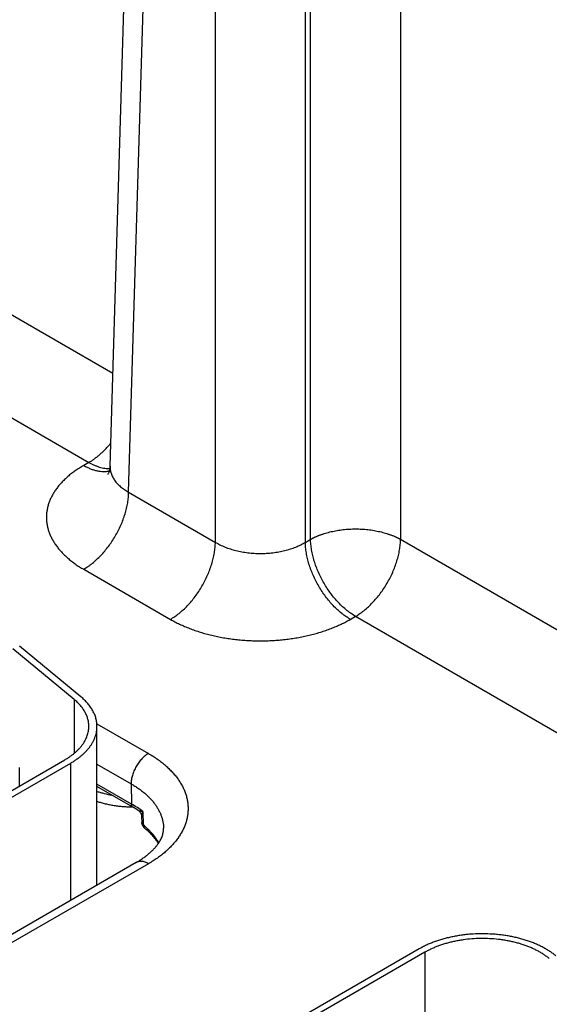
# Model space of a CAD drawing. Header units: inches. Extents: x 0 to 34, y 0 to 22.
# Tile 85 of 116: x 24.951 to 25.6, y 16.989 to 18.196. Entities that reach past the tile are written whole.
import ezdxf

# ---------------------------------------------------------------- set-up
doc = ezdxf.new("R2010")
doc.units = ezdxf.units.IN
doc.header["$LTSCALE"] = 1.87
doc.header["$MEASUREMENT"] = 0
doc.layers.get('0').update_dxf_attribs({"linetype": 'CONTINUOUS'})

msp = doc.modelspace()

# ---------------------------------------------------------------- linework, layer by layer
at = {"color": 7, "linetype": 'CONTINUOUS'}
for p, q in [((25.0613, 17.6486), (25.0972, 18.8361)), ((25.0841, 17.6165), (25.12, 18.8031)), ((25.1904, 17.5551), (25.1904, 18.7625)), ((25.3007, 17.5551), (25.3007, 18.7625)), ((25.3071, 17.5588), (25.3071, 18.7662)), ((25.4174, 18.3005), (25.4174, 17.5588)), ((24.7598, 17.9385), (25.0647, 17.7624)), ((24.7046, 17.8441), (25.0354, 17.6531)), ((25.0354, 17.6531), (25.029, 17.6494)), ((25.0841, 17.6165), (25.1904, 17.5551)), ((25.3007, 17.5551), (25.3071, 17.5588)), ((25.4174, 17.5588), (25.7223, 17.3827)), ((25.029, 17.5221), (25.1353, 17.4607)), ((25.3558, 17.4607), (25.3622, 17.4644)), ((25.3622, 17.4644), (25.693, 17.2734)), ((25.0172, 17.3626), (24.9421, 17.4245)), ((25.0254, 17.3659), (24.9503, 17.4278)), ((25.0172, 17.3626), (25.0172, 17.2963)), ((25.0452, 17.3328), (25.1084, 17.2963)), ((25.0453, 17.14), (25.0453, 17.3294)), ((24.7087, 17.1169), (25.006, 17.2886)), ((24.7158, 17.1128), (25.0131, 17.2845)), ((24.9505, 17.2566), (24.9505, 17.2789)), ((25.0131, 17.1163), (25.0131, 17.2845)), ((25.0453, 17.2833), (25.0872, 17.2591)), ((25.0876, 17.2343), (25.0453, 17.2587)), ((25.0894, 17.2303), (25.0453, 17.2558)), ((25.0872, 17.2591), (25.0876, 17.2343)), ((25.1014, 17.225), (25.1019, 17.2086)), ((25.0999, 17.2191), (25.1002, 17.2116)), ((25.0934, 17.1626), (24.7137, 16.9434)), ((25.1084, 17.1611), (24.7287, 16.9419)), ((25.44, 17.0566), (25.1105, 16.8664)), ((25.4471, 17.0525), (25.1176, 16.8623)), ((25.4471, 17.0525), (25.4471, 16.8861))]:
    msp.add_line(p, q, dxfattribs=at)
for points in [[(25.0613, 17.6486), (25.0612, 17.6471), (25.061, 17.6455), (25.0607, 17.6441), (25.0604, 17.6428), (25.0601, 17.6417), (25.0597, 17.6408), (25.0594, 17.64), (25.0591, 17.6394), (25.0589, 17.639), (25.0587, 17.6387), (25.0586, 17.6385), (25.0585, 17.6384)], [(25.096, 17.2263), (25.0961, 17.2262), (25.0966, 17.2258), (25.0971, 17.2254), (25.0975, 17.225), (25.0979, 17.2246), (25.0983, 17.2241), (25.0986, 17.2236), (25.0989, 17.223), (25.0992, 17.2225), (25.0994, 17.2219), (25.0996, 17.2213), (25.0998, 17.2207), (25.0999, 17.2201), (25.0999, 17.2195), (25.0999, 17.2191)]]:
    msp.add_lwpolyline(points, dxfattribs=at)
for centre, radius, start, end in [((25.0299, 17.1269), 0.1193, 56.3526, 60.0524), ((25.1092, 17.2118), 0.00902, 181.6021, 231.4199), ((25.0084, 17.14), 0.0369, 351.587, 359.9887)]:
    msp.add_arc(centre, radius, start, end, dxfattribs=at)
for points, knots in [([(25.0354, 17.6531), (25.0365, 17.6538), (25.0389, 17.6552), (25.0424, 17.6576), (25.0458, 17.6603), (25.0492, 17.6631), (25.0526, 17.6662), (25.0559, 17.6695), (25.0591, 17.6729), (25.0611, 17.6753), (25.0621, 17.6766)], [0, 0, 0, 0, 0.114507, 0.232446, 0.353643, 0.477884, 0.604924, 0.73449, 0.866288, 1, 1, 1, 1]), ([(25.029, 17.6494), (25.0272, 17.6484), (25.0237, 17.6463), (25.0187, 17.6429), (25.014, 17.6395), (25.0096, 17.6359), (25.0055, 17.6321), (25.0017, 17.6283), (24.9983, 17.6243), (24.9951, 17.6203), (24.9924, 17.6162), (24.99, 17.6119), (24.9879, 17.6077), (24.9862, 17.6034), (24.9849, 17.599), (24.984, 17.5946), (24.9834, 17.5902), (24.9832, 17.5857), (24.9834, 17.5813), (24.984, 17.5769), (24.9849, 17.5725), (24.9862, 17.5681), (24.9879, 17.5638), (24.99, 17.5595), (24.9924, 17.5553), (24.9947, 17.5519), (24.9967, 17.5492), (24.9988, 17.5465), (25.0017, 17.5432), (25.0055, 17.5394), (25.0096, 17.5356), (25.014, 17.532), (25.0187, 17.5285), (25.0237, 17.5252), (25.0272, 17.5231), (25.029, 17.5221)], [0, 0, 0, 0, 0.037616, 0.074279, 0.109978, 0.144709, 0.178481, 0.211311, 0.243226, 0.274268, 0.304488, 0.333951, 0.362736, 0.390931, 0.418639, 0.445972, 0.47305, 0.499998, 0.526946, 0.554024, 0.581357, 0.609065, 0.63726, 0.666045, 0.695508, 0.725728, 0.741145, 0.756774, 0.788689, 0.821519, 0.855291, 0.890022, 0.925721, 0.962384, 1, 1, 1, 1]), ([(25.029, 17.6494), (25.0303, 17.6486), (25.0331, 17.6472), (25.0372, 17.6453), (25.0413, 17.6439), (25.0453, 17.6428), (25.0493, 17.6421), (25.0531, 17.6418), (25.0562, 17.642), (25.0586, 17.6423), (25.0598, 17.6425), (25.0604, 17.6426)], [0, 0, 0, 0, 0.143916, 0.282131, 0.414608, 0.541446, 0.662896, 0.779372, 0.891468, 0.94613, 1, 1, 1, 1]), ([(25.0354, 17.6531), (25.0365, 17.6525), (25.0386, 17.6513), (25.042, 17.6497), (25.0453, 17.6484), (25.0485, 17.6473), (25.0517, 17.6465), (25.0549, 17.6459), (25.058, 17.6456), (25.06, 17.6456), (25.061, 17.6456)], [0, 0, 0, 0, 0.140131, 0.275859, 0.407139, 0.533987, 0.656492, 0.774817, 0.889209, 1, 1, 1, 1]), ([(25.0613, 17.6486), (25.0613, 17.6479), (25.0613, 17.6464), (25.0615, 17.6441), (25.0619, 17.6419), (25.0625, 17.6397), (25.0634, 17.6375), (25.0644, 17.6353), (25.0656, 17.6332), (25.0669, 17.6311), (25.0685, 17.629), (25.0702, 17.627), (25.0722, 17.6251), (25.0742, 17.6232), (25.0765, 17.6214), (25.0797, 17.6191), (25.0823, 17.6175), (25.0841, 17.6165)], [0, 0, 0, 0, 0.054436, 0.108955, 0.163831, 0.219326, 0.275689, 0.333148, 0.391909, 0.452151, 0.514025, 0.577656, 0.643141, 0.710551, 0.779932, 0.851309, 1, 1, 1, 1]), ([(25.029, 17.5221), (25.0308, 17.5231), (25.0335, 17.5248), (25.037, 17.5274), (25.0406, 17.5301), (25.0449, 17.5339), (25.05, 17.5389), (25.0548, 17.5443), (25.0594, 17.5501), (25.0637, 17.5562), (25.0677, 17.5626), (25.0713, 17.5692), (25.0746, 17.576), (25.0774, 17.5829), (25.0797, 17.5898), (25.0816, 17.5967), (25.083, 17.6034), (25.0838, 17.61), (25.0841, 17.6144), (25.0841, 17.6165)], [0, 0, 0, 0, 0.055747, 0.084566, 0.113977, 0.174438, 0.236852, 0.300886, 0.366174, 0.432325, 0.498931, 0.565573, 0.631836, 0.697308, 0.761594, 0.824323, 0.885156, 0.943796, 1, 1, 1, 1]), ([(25.3071, 17.5588), (25.3073, 17.5589), (25.3078, 17.5592), (25.3085, 17.5595), (25.3092, 17.5599), (25.3099, 17.5603), (25.3106, 17.5606), (25.3113, 17.561), (25.312, 17.5613), (25.313, 17.5618), (25.3143, 17.5623), (25.3158, 17.563), (25.3173, 17.5636), (25.3189, 17.5642), (25.3205, 17.5648), (25.3227, 17.5655), (25.3255, 17.5664), (25.3289, 17.5674), (25.3336, 17.5685), (25.3396, 17.5697), (25.347, 17.5708), (25.3546, 17.5714), (25.3622, 17.5716), (25.3699, 17.5714), (25.3774, 17.5708), (25.3836, 17.5699), (25.3885, 17.569), (25.3921, 17.5682), (25.3956, 17.5674), (25.399, 17.5664), (25.4018, 17.5655), (25.4039, 17.5648), (25.4055, 17.5642), (25.4071, 17.5636), (25.4087, 17.563), (25.4102, 17.5623), (25.4115, 17.5618), (25.4124, 17.5613), (25.4132, 17.561), (25.4139, 17.5606), (25.4146, 17.5603), (25.4153, 17.5599), (25.416, 17.5595), (25.4167, 17.5592), (25.4171, 17.5589), (25.4174, 17.5588)], [0, 0, 0, 0, 0.006778, 0.013623, 0.020518, 0.027451, 0.03442, 0.041428, 0.048479, 0.055572, 0.069883, 0.084353, 0.098978, 0.113756, 0.128681, 0.143749, 0.174292, 0.205348, 0.236872, 0.301132, 0.366687, 0.43312, 0.499996, 0.566872, 0.633305, 0.69886, 0.731181, 0.763127, 0.794651, 0.825707, 0.85625, 0.871318, 0.886243, 0.90102, 0.915646, 0.930116, 0.944424, 0.951519, 0.958574, 0.965587, 0.972556, 0.979476, 0.986348, 0.993185, 1, 1, 1, 1]), ([(25.1353, 17.4607), (25.1371, 17.4618), (25.1398, 17.4635), (25.1433, 17.466), (25.1468, 17.4687), (25.1512, 17.4725), (25.1562, 17.4775), (25.1611, 17.4829), (25.1657, 17.4887), (25.17, 17.4948), (25.174, 17.5012), (25.1776, 17.5079), (25.1808, 17.5147), (25.1836, 17.5215), (25.186, 17.5284), (25.1879, 17.5353), (25.1893, 17.542), (25.1901, 17.5486), (25.1904, 17.553), (25.1904, 17.5551)], [0, 0, 0, 0, 0.055747, 0.084566, 0.113977, 0.174438, 0.236852, 0.300886, 0.366174, 0.432325, 0.498931, 0.565573, 0.631836, 0.697308, 0.761594, 0.824323, 0.885156, 0.943796, 1, 1, 1, 1]), ([(25.1904, 17.5551), (25.1923, 17.554), (25.1951, 17.5525), (25.1991, 17.5506), (25.2033, 17.5488), (25.2088, 17.5469), (25.2157, 17.5449), (25.2229, 17.5434), (25.2304, 17.5423), (25.2379, 17.5416), (25.2456, 17.5414), (25.2532, 17.5416), (25.2608, 17.5423), (25.2682, 17.5434), (25.2754, 17.5449), (25.2823, 17.5469), (25.2878, 17.5488), (25.292, 17.5506), (25.296, 17.5525), (25.2989, 17.554), (25.3007, 17.5551)], [0, 0, 0, 0, 0.056108, 0.085078, 0.114621, 0.175292, 0.237853, 0.301976, 0.367303, 0.433445, 0.5, 0.566555, 0.632697, 0.698024, 0.762147, 0.824708, 0.885379, 0.914922, 0.943892, 1, 1, 1, 1]), ([(25.3558, 17.4607), (25.354, 17.4618), (25.3513, 17.4635), (25.3478, 17.466), (25.3443, 17.4687), (25.3399, 17.4725), (25.3349, 17.4775), (25.33, 17.4829), (25.3254, 17.4887), (25.3211, 17.4948), (25.3171, 17.5012), (25.3135, 17.5079), (25.3103, 17.5147), (25.3075, 17.5215), (25.3051, 17.5284), (25.3032, 17.5353), (25.3019, 17.542), (25.301, 17.5486), (25.3007, 17.553), (25.3007, 17.5551)], [0, 0, 0, 0, 0.055747, 0.084566, 0.113977, 0.174438, 0.236852, 0.300886, 0.366174, 0.432325, 0.498931, 0.565573, 0.631836, 0.697308, 0.761594, 0.824323, 0.885156, 0.943796, 1, 1, 1, 1]), ([(25.3622, 17.4644), (25.3604, 17.4654), (25.3577, 17.4672), (25.3542, 17.4697), (25.3506, 17.4724), (25.3463, 17.4762), (25.3412, 17.4812), (25.3364, 17.4866), (25.3318, 17.4924), (25.3275, 17.4985), (25.3235, 17.5049), (25.3199, 17.5116), (25.3167, 17.5183), (25.3139, 17.5252), (25.3115, 17.5321), (25.3096, 17.539), (25.3082, 17.5457), (25.3074, 17.5523), (25.3071, 17.5567), (25.3071, 17.5588)], [0, 0, 0, 0, 0.055747, 0.084566, 0.113977, 0.174438, 0.236852, 0.300886, 0.366174, 0.432325, 0.498931, 0.565573, 0.631836, 0.697308, 0.761594, 0.824323, 0.885156, 0.943796, 1, 1, 1, 1]), ([(25.3622, 17.4644), (25.3641, 17.4654), (25.3668, 17.4672), (25.3703, 17.4697), (25.3738, 17.4724), (25.3782, 17.4762), (25.3832, 17.4812), (25.3881, 17.4866), (25.3926, 17.4924), (25.397, 17.4985), (25.4009, 17.5049), (25.4046, 17.5116), (25.4078, 17.5183), (25.4106, 17.5252), (25.413, 17.5321), (25.4148, 17.539), (25.4162, 17.5457), (25.4171, 17.5523), (25.4173, 17.5567), (25.4174, 17.5588)], [0, 0, 0, 0, 0.055747, 0.084566, 0.113977, 0.174438, 0.236852, 0.300886, 0.366174, 0.432325, 0.498931, 0.565573, 0.631836, 0.697308, 0.761594, 0.824323, 0.885156, 0.943796, 1, 1, 1, 1]), ([(25.1353, 17.4607), (25.1371, 17.4596), (25.1408, 17.4576), (25.1466, 17.4547), (25.1527, 17.452), (25.1589, 17.4494), (25.1654, 17.4471), (25.1721, 17.4449), (25.1789, 17.4429), (25.1859, 17.4411), (25.193, 17.4395), (25.2003, 17.4382), (25.2077, 17.437), (25.2151, 17.436), (25.2227, 17.4353), (25.2303, 17.4347), (25.2379, 17.4344), (25.2456, 17.4343), (25.2532, 17.4344), (25.2608, 17.4347), (25.2684, 17.4353), (25.276, 17.436), (25.2834, 17.437), (25.2908, 17.4382), (25.2981, 17.4395), (25.3052, 17.4411), (25.3122, 17.4429), (25.3191, 17.4449), (25.3257, 17.4471), (25.3322, 17.4494), (25.3384, 17.452), (25.3445, 17.4547), (25.3503, 17.4576), (25.354, 17.4596), (25.3558, 17.4607)], [0, 0, 0, 0, 0.027597, 0.055843, 0.084715, 0.114186, 0.144223, 0.17479, 0.20585, 0.23736, 0.269277, 0.301554, 0.334144, 0.366996, 0.40006, 0.433284, 0.466615, 0.5, 0.533385, 0.566716, 0.59994, 0.633004, 0.665856, 0.698446, 0.730723, 0.76264, 0.79415, 0.82521, 0.855777, 0.885814, 0.915285, 0.944157, 0.972403, 1, 1, 1, 1]), ([(25.0353, 17.3294), (25.0353, 17.3302), (25.0353, 17.3316), (25.0351, 17.3338), (25.0347, 17.336), (25.0342, 17.3382), (25.0335, 17.3404), (25.0327, 17.3426), (25.0318, 17.3447), (25.0303, 17.3476), (25.0282, 17.3511), (25.025, 17.3551), (25.0214, 17.359), (25.0187, 17.3614), (25.0172, 17.3626)], [0, 0, 0, 0, 0.056549, 0.113263, 0.170302, 0.227825, 0.285983, 0.344916, 0.404757, 0.465628, 0.590836, 0.721316, 0.857592, 1, 1, 1, 1]), ([(25.0453, 17.3294), (25.0453, 17.3302), (25.0453, 17.3319), (25.045, 17.3343), (25.0446, 17.3367), (25.0441, 17.3391), (25.0433, 17.3415), (25.0425, 17.3439), (25.0414, 17.3462), (25.0398, 17.3494), (25.0374, 17.3532), (25.034, 17.3576), (25.03, 17.3619), (25.027, 17.3646), (25.0254, 17.3659)], [0, 0, 0, 0, 0.056549, 0.113263, 0.170302, 0.227826, 0.285983, 0.344916, 0.404757, 0.465628, 0.590836, 0.721316, 0.857592, 1, 1, 1, 1]), ([(25.006, 17.2886), (25.0072, 17.2893), (25.0094, 17.2906), (25.0126, 17.2928), (25.0156, 17.295), (25.0185, 17.2973), (25.0211, 17.2997), (25.0235, 17.3022), (25.0257, 17.3047), (25.0277, 17.3073), (25.0295, 17.3099), (25.031, 17.3126), (25.0324, 17.3154), (25.0334, 17.3181), (25.0343, 17.3209), (25.0349, 17.3238), (25.0352, 17.3266), (25.0353, 17.3285), (25.0353, 17.3294)], [0, 0, 0, 0, 0.075234, 0.14856, 0.219957, 0.289421, 0.356964, 0.422623, 0.486453, 0.548536, 0.608976, 0.667902, 0.725471, 0.781863, 0.83728, 0.891946, 0.946102, 1, 1, 1, 1]), ([(25.0131, 17.2845), (25.0144, 17.2853), (25.0168, 17.2867), (25.0203, 17.2891), (25.0237, 17.2916), (25.0268, 17.2941), (25.0297, 17.2967), (25.0323, 17.2994), (25.0348, 17.3022), (25.037, 17.3051), (25.0389, 17.308), (25.0406, 17.311), (25.0421, 17.314), (25.0432, 17.317), (25.0442, 17.3201), (25.0448, 17.3232), (25.0452, 17.3263), (25.0453, 17.3284), (25.0453, 17.3294)], [0, 0, 0, 0, 0.075234, 0.14856, 0.219957, 0.289421, 0.356964, 0.422623, 0.486453, 0.548536, 0.608976, 0.667902, 0.725471, 0.781863, 0.83728, 0.891946, 0.946102, 1, 1, 1, 1]), ([(25.1084, 17.2963), (25.1077, 17.2959), (25.1063, 17.295), (25.1042, 17.2934), (25.1021, 17.2916), (25.1002, 17.2897), (25.0983, 17.2875), (25.0965, 17.2852), (25.0948, 17.2828), (25.0932, 17.2802), (25.0919, 17.2776), (25.0906, 17.2749), (25.0896, 17.2722), (25.0887, 17.2695), (25.088, 17.2668), (25.0875, 17.2642), (25.0872, 17.2616), (25.0872, 17.2599), (25.0872, 17.2591)], [0, 0, 0, 0, 0.055934, 0.1144, 0.175151, 0.237882, 0.302242, 0.367845, 0.434276, 0.501106, 0.567898, 0.634213, 0.699626, 0.763725, 0.826131, 0.886499, 0.944534, 1, 1, 1, 1]), ([(25.1084, 17.2963), (25.1103, 17.2952), (25.114, 17.293), (25.1193, 17.2894), (25.1243, 17.2857), (25.129, 17.2819), (25.1333, 17.2779), (25.1373, 17.2738), (25.141, 17.2696), (25.1443, 17.2654), (25.1472, 17.261), (25.1498, 17.2565), (25.152, 17.252), (25.1538, 17.2474), (25.1552, 17.2428), (25.1562, 17.2381), (25.1568, 17.2334), (25.157, 17.2287), (25.1568, 17.224), (25.1562, 17.2193), (25.1552, 17.2146), (25.1538, 17.21), (25.152, 17.2054), (25.1498, 17.2009), (25.1472, 17.1964), (25.1443, 17.1921), (25.141, 17.1878), (25.1373, 17.1836), (25.1333, 17.1795), (25.129, 17.1755), (25.1243, 17.1717), (25.1193, 17.168), (25.114, 17.1645), (25.1103, 17.1622), (25.1084, 17.1611)], [0, 0, 0, 0, 0.037617, 0.07428, 0.109979, 0.14471, 0.178482, 0.211311, 0.243227, 0.274268, 0.304488, 0.333951, 0.362736, 0.390931, 0.41864, 0.445973, 0.473051, 0.5, 0.526949, 0.554027, 0.58136, 0.609069, 0.637264, 0.666049, 0.695512, 0.725732, 0.756773, 0.788689, 0.821518, 0.85529, 0.890021, 0.92572, 0.962383, 1, 1, 1, 1]), ([(25.0453, 17.2498), (25.0468, 17.2493), (25.0497, 17.2484), (25.0558, 17.2468), (25.0604, 17.2458), (25.0635, 17.2453)], [0, 0, 0, 0, 0.244006, 0.492331, 1, 1, 1, 1]), ([(25.0872, 17.2591), (25.0887, 17.2582), (25.0917, 17.2564), (25.096, 17.2536), (25.1, 17.2506), (25.1038, 17.2475), (25.1073, 17.2443), (25.1106, 17.2411), (25.1136, 17.2377), (25.1163, 17.2342), (25.1187, 17.2307), (25.1208, 17.2271), (25.1226, 17.2235), (25.1241, 17.2198), (25.1253, 17.2161), (25.1261, 17.2123), (25.1267, 17.2085), (25.1269, 17.206), (25.1269, 17.2048)], [0, 0, 0, 0, 0.075083, 0.148293, 0.219608, 0.289024, 0.356553, 0.422228, 0.4861, 0.548247, 0.608765, 0.667778, 0.725432, 0.781897, 0.837366, 0.892051, 0.946182, 1, 1, 1, 1]), ([(25.0453, 17.2376), (25.047, 17.237), (25.0503, 17.236), (25.0555, 17.2347), (25.0608, 17.2335), (25.0662, 17.2326), (25.0717, 17.2318), (25.0773, 17.2313), (25.0829, 17.2309), (25.0866, 17.2309), (25.0885, 17.2309)], [0, 0, 0, 0, 0.118938, 0.240233, 0.363593, 0.488707, 0.615248, 0.742878, 0.871246, 1, 1, 1, 1]), ([(25.0894, 17.2303), (25.0893, 17.2304), (25.089, 17.2306), (25.0886, 17.231), (25.0883, 17.2314), (25.0881, 17.2319), (25.0879, 17.2324), (25.0877, 17.233), (25.0876, 17.2337), (25.0876, 17.2341), (25.0876, 17.2343)], [0, 0, 0, 0, 0.108527, 0.219013, 0.333245, 0.452714, 0.578548, 0.711495, 0.851952, 1, 1, 1, 1]), ([(25.1014, 17.225), (25.0993, 17.2267), (25.0948, 17.23), (25.09, 17.2329), (25.0876, 17.2343)], [0, 0, 0, 0, 0.489507, 1, 1, 1, 1]), ([(25.1014, 17.225), (25.1009, 17.225), (25.1, 17.2251), (25.099, 17.2253), (25.0983, 17.2254), (25.0977, 17.2256), (25.0973, 17.2257), (25.097, 17.2258), (25.0967, 17.2259), (25.0964, 17.226), (25.0962, 17.2261), (25.0961, 17.2262), (25.096, 17.2263)], [0, 0, 0, 0, 0.298056, 0.436841, 0.568163, 0.691257, 0.749428, 0.805161, 0.858266, 0.908556, 0.955851, 1, 1, 1, 1]), ([(25.1014, 17.225), (25.1012, 17.2244), (25.1009, 17.2237), (25.1005, 17.2226), (25.1003, 17.2219), (25.1002, 17.2211), (25.1, 17.2204), (25.1, 17.2198), (25.0999, 17.2193), (25.0999, 17.2191)], [0, 0, 0, 0, 0.283732, 0.417903, 0.546633, 0.669616, 0.786488, 0.896787, 1, 1, 1, 1]), ([(25.0934, 17.1626), (25.0949, 17.1635), (25.0979, 17.1653), (25.102, 17.1681), (25.1059, 17.1709), (25.1094, 17.1738), (25.1126, 17.1767), (25.1154, 17.1796), (25.1179, 17.1824), (25.12, 17.1853), (25.1219, 17.188), (25.1234, 17.1907), (25.1246, 17.1932), (25.1255, 17.1957), (25.1262, 17.198), (25.1265, 17.2), (25.1267, 17.2015), (25.1269, 17.2029), (25.1269, 17.204), (25.1269, 17.2048)], [0, 0, 0, 0, 0.0934, 0.182835, 0.268124, 0.349105, 0.425642, 0.497636, 0.565037, 0.627856, 0.686189, 0.740224, 0.790268, 0.83675, 0.880232, 0.921395, 0.94135, 0.961042, 1, 1, 1, 1]), ([(25.1019, 17.2086), (25.1016, 17.2088), (25.1013, 17.2092), (25.1009, 17.2096), (25.1006, 17.21), (25.1004, 17.2104), (25.1003, 17.2108), (25.1002, 17.2112), (25.1002, 17.2114), (25.1002, 17.2116)], [0, 0, 0, 0, 0.278713, 0.409288, 0.53456, 0.655258, 0.772307, 0.886809, 1, 1, 1, 1]), ([(25.1035, 17.2048), (25.1034, 17.2049), (25.1032, 17.2051), (25.1028, 17.2055), (25.1025, 17.2059), (25.1023, 17.2064), (25.1021, 17.2069), (25.1019, 17.2077), (25.1019, 17.2082), (25.1019, 17.2086)], [0, 0, 0, 0, 0.115588, 0.23222, 0.350884, 0.472462, 0.597696, 0.727165, 1, 1, 1, 1]), ([(25.1211, 17.1868), (25.1205, 17.1878), (25.1193, 17.1898), (25.1167, 17.1936), (25.1137, 17.1973), (25.1104, 17.2009), (25.1068, 17.2045), (25.1039, 17.207), (25.1019, 17.2086)], [0, 0, 0, 0, 0.115775, 0.233937, 0.477951, 0.604118, 0.733154, 1, 1, 1, 1]), ([(25.1206, 17.1861), (25.1196, 17.1878), (25.1173, 17.1911), (25.114, 17.195), (25.1111, 17.198), (25.1079, 17.2011), (25.1053, 17.2033), (25.1035, 17.2048)], [0, 0, 0, 0, 0.230328, 0.473424, 0.599989, 0.729939, 1, 1, 1, 1]), ([(25.1084, 17.1611), (25.1077, 17.1615), (25.1064, 17.1622), (25.1043, 17.1631), (25.1023, 17.1637), (25.1003, 17.164), (25.0987, 17.164), (25.0975, 17.164), (25.0966, 17.1638), (25.0958, 17.1636), (25.0949, 17.1634), (25.0942, 17.163), (25.0936, 17.1628), (25.0934, 17.1626)], [0, 0, 0, 0, 0.148568, 0.289426, 0.422614, 0.548501, 0.667826, 0.725409, 0.781814, 0.837244, 0.891922, 0.94609, 1, 1, 1, 1]), ([(25.6079, 17.0481), (25.6067, 17.0491), (25.6043, 17.051), (25.6005, 17.0536), (25.5964, 17.0562), (25.5921, 17.0586), (25.5876, 17.0608), (25.5828, 17.063), (25.5779, 17.0649), (25.5728, 17.0667), (25.5675, 17.0684), (25.5621, 17.0699), (25.5565, 17.0712), (25.5509, 17.0723), (25.5451, 17.0733), (25.5392, 17.074), (25.5333, 17.0746), (25.5254, 17.0751), (25.5154, 17.0753), (25.5054, 17.0749), (25.4975, 17.0742), (25.4917, 17.0734), (25.4859, 17.0725), (25.4802, 17.0714), (25.4746, 17.0701), (25.4692, 17.0687), (25.4639, 17.0671), (25.4587, 17.0653), (25.4537, 17.0634), (25.449, 17.0613), (25.4444, 17.059), (25.4415, 17.0574), (25.44, 17.0566)], [0, 0, 0, 0, 0.025635, 0.052051, 0.079243, 0.107194, 0.135883, 0.165278, 0.195346, 0.226045, 0.25733, 0.28915, 0.321451, 0.354178, 0.38727, 0.420665, 0.454299, 0.488107, 0.555969, 0.623725, 0.657399, 0.690847, 0.724004, 0.756809, 0.7892, 0.821121, 0.852516, 0.883336, 0.913534, 0.943067, 0.971899, 1, 1, 1, 1]), ([(25.5997, 17.0448), (25.5987, 17.0457), (25.5965, 17.0474), (25.593, 17.0498), (25.5893, 17.0521), (25.5853, 17.0543), (25.5812, 17.0564), (25.5769, 17.0583), (25.5724, 17.0601), (25.5678, 17.0617), (25.563, 17.0632), (25.5581, 17.0646), (25.553, 17.0658), (25.5479, 17.0668), (25.5426, 17.0677), (25.5355, 17.0686), (25.5265, 17.0693), (25.5156, 17.0695), (25.5048, 17.0691), (25.4958, 17.0681), (25.4888, 17.067), (25.4836, 17.066), (25.4785, 17.0648), (25.4736, 17.0635), (25.4688, 17.0621), (25.4641, 17.0604), (25.4596, 17.0587), (25.4552, 17.0568), (25.4511, 17.0547), (25.4484, 17.0533), (25.4471, 17.0525)], [0, 0, 0, 0, 0.025635, 0.052052, 0.079244, 0.107196, 0.135885, 0.165281, 0.19535, 0.226049, 0.257334, 0.289155, 0.321457, 0.354184, 0.387276, 0.420672, 0.488107, 0.55597, 0.623727, 0.690841, 0.723999, 0.756804, 0.789196, 0.821117, 0.852514, 0.883334, 0.913532, 0.943066, 0.971899, 1, 1, 1, 1])]:
    msp.add_open_spline(points, degree=3, knots=knots, dxfattribs=at)

doc.saveas('drawing.dxf')
